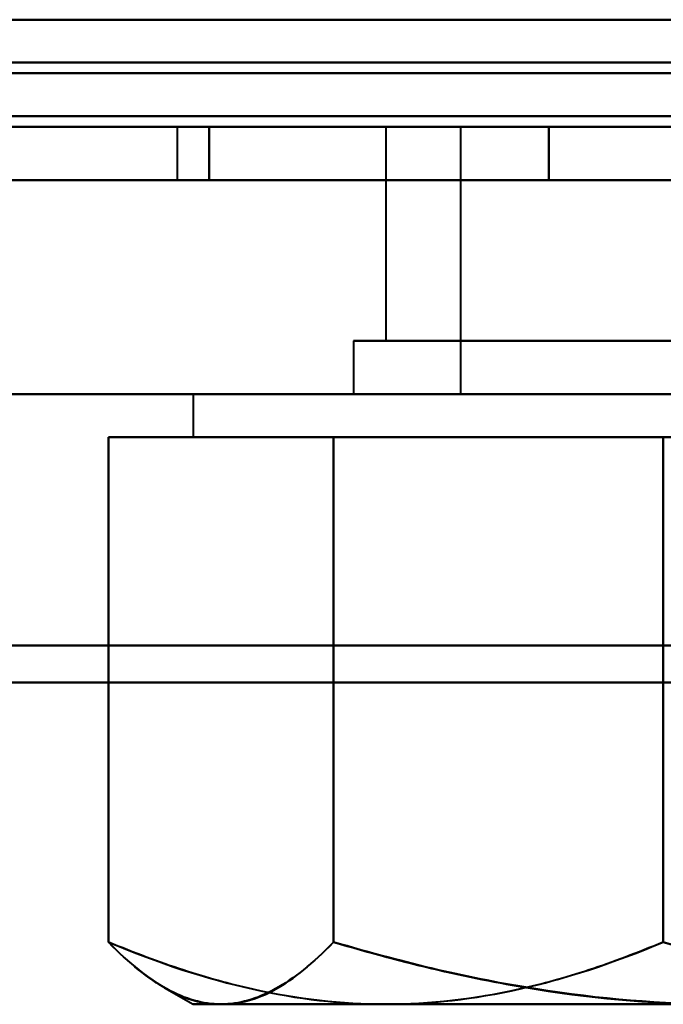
# Model space of a CAD drawing. Header units: millimetres. Extents: x -1442 to 3067, y -120 to 1210.
# Tile 16 of 71: x 400 to 406, y 121 to 130. Entities that reach past the tile are written whole.
import ezdxf

# ---------------------------------------------------------------- set-up
doc = ezdxf.new("R2010")
doc.units = ezdxf.units.MM
doc.layers.add('G-IMPT', color=8, linetype='Continuous', lineweight=40)

# ---------------------------------------------------------------- blocks, each defined once
blk = doc.blocks.new('NEXA 2000 CALQUES_dwg-762145-Gauche')
at = {"layer": 'G-IMPT'}
for p, q in [((-435.9, 128.8723), (436.9, 128.8723)), ((401.35, 128.8723), (401.35, 128.3723)), ((401.35, 128.8723), (401.35, 128.3723)), ((401.35, 128.8723), (401.35, 128.3723)), ((401.35, 128.8723), (401.35, 128.3723)), ((414.65, 128.8723), (401.35, 128.8723)), ((414.65, 128.8723), (401.35, 128.8723)), ((401.35, 128.8723), (414.65, 128.8723)), ((401.35, 128.8723), (414.65, 128.8723)), ((414.65, 128.8723), (401.35, 128.8723)), ((414.65, 128.8723), (401.35, 128.8723)), ((401.35, 128.8723), (414.65, 128.8723)), ((401.35, 128.8723), (414.65, 128.8723)), ((414.65, 128.8723), (401.35, 128.8723)), ((414.65, 128.8723), (401.35, 128.8723)), ((401.35, 128.8723), (414.65, 128.8723)), ((401.35, 128.8723), (414.65, 128.8723)), ((414.65, 128.8723), (401.35, 128.8723)), ((414.65, 128.8723), (401.35, 128.8723)), ((401.35, 128.8723), (414.65, 128.8723)), ((401.35, 128.8723), (414.65, 128.8723)), ((403.3, 128.8723), (403.3, 126.8723)), ((403.3, 128.8723), (403.3, 126.8723)), ((403.3, 128.8723), (403.3, 126.8723)), ((403.3, 128.8723), (403.3, 126.8723)), ((403.3, 128.8723), (412.7, 128.8723)), ((403.3, 128.8723), (412.7, 128.8723)), ((412.7, 128.8723), (403.3, 128.8723)), ((412.7, 128.8723), (403.3, 128.8723)), ((410.35, 128.8723), (403.3, 128.8723)), ((403.3, 128.8723), (412.7, 128.8723)), ((403.3, 128.8723), (412.7, 128.8723)), ((403.3, 128.8723), (412.7, 128.8723)), ((403.3, 128.8723), (412.7, 128.8723)), ((410.35, 128.8723), (403.3, 128.8723)), ((403.3, 128.8723), (412.7, 128.8723)), ((403.3, 128.8723), (412.7, 128.8723)), ((410.35, 128.8723), (403.3, 128.8723)), ((404, 128.8723), (404, 126.3723)), ((404, 128.8723), (404, 126.3723)), ((404, 128.8723), (404, 126.3723)), ((404, 128.8723), (404, 126.3723)), ((412, 128.8723), (404, 128.8723)), ((412, 128.8723), (404, 128.8723)), ((404, 128.8723), (409.1219, 128.8723)), ((404, 128.8723), (409.1219, 128.8723)), ((412, 128.8723), (404, 128.8723)), ((412, 128.8723), (404, 128.8723)), ((412, 128.8723), (404, 128.8723)), ((412, 128.8723), (404, 128.8723)), ((404, 128.8723), (409.1219, 128.8723)), ((412, 128.8723), (404, 128.8723)), ((412, 128.8723), (404, 128.8723)), ((404, 128.8723), (409.1219, 128.8723)), ((412.7, 128.8723), (405.65, 128.8723)), ((412.7, 128.8723), (405.65, 128.8723)), ((412.7, 128.8723), (405.65, 128.8723)), ((-436.4, 128.3723), (437.4, 128.3723)), ((438, 128.3723), (-420, 128.3723)), ((438, 128.3723), (-420, 128.3723)), ((-401.4, 128.3723), (437.4, 128.3723)), ((401.35, 128.3723), (408, 128.3723)), ((401.35, 128.3723), (414.65, 128.3723)), ((408, 128.3723), (401.35, 128.3723)), ((401.35, 128.3723), (408, 128.3723)), ((401.35, 128.3723), (414.65, 128.3723)), ((408, 128.3723), (401.35, 128.3723)), ((401.35, 128.3723), (408, 128.3723)), ((401.35, 128.3723), (414.65, 128.3723)), ((408, 128.3723), (401.35, 128.3723)), ((401.35, 128.3723), (408, 128.3723)), ((401.35, 128.3723), (414.65, 128.3723)), ((408, 128.3723), (401.35, 128.3723)), ((403, 126.8723), (403, 126.3723)), ((403, 126.8723), (403, 126.3723)), ((403, 126.8723), (403, 126.3723)), ((403, 126.8723), (403, 126.3723)), ((408, 126.8723), (403, 126.8723)), ((403, 126.8723), (408, 126.8723)), ((403, 126.8723), (408, 126.8723)), ((408, 126.8723), (403, 126.8723)), ((408, 126.8723), (403, 126.8723)), ((403, 126.8723), (408, 126.8723)), ((408, 126.8723), (403, 126.8723)), ((403, 126.8723), (408, 126.8723)), ((403.3, 126.8723), (408, 126.8723)), ((403.3, 126.8723), (412.7, 126.8723)), ((408, 126.8723), (403.3, 126.8723)), ((412.0703, 126.8723), (403.3, 126.8723)), ((403.3, 126.8723), (405.65, 126.8723)), ((403.3, 126.8723), (405.65, 126.8723)), ((412.0703, 126.8723), (403.3, 126.8723)), ((403.3, 126.8723), (405.65, 126.8723)), ((412.0703, 126.8723), (403.3, 126.8723)), ((412.7, 126.8723), (403.9297, 126.8723)), ((403.9297, 126.8723), (410.35, 126.8723)), ((403.9297, 126.8723), (410.35, 126.8723)), ((412.7, 126.8723), (403.9297, 126.8723)), ((403.9297, 126.8723), (410.35, 126.8723)), ((412.7, 126.8723), (403.9297, 126.8723)), ((405.65, 126.8723), (412.7, 126.8723)), ((405.65, 126.8723), (412.7, 126.8723)), ((405.65, 126.8723), (412.7, 126.8723)), ((438, 126.3723), (-420, 126.3723)), ((438, 126.3723), (-420, 126.3723)), ((401.5, 126.3723), (401.5, 125.9723)), ((401.5, 126.3723), (401.5, 125.9723)), ((401.5, 126.3723), (401.5, 125.9723)), ((401.5, 126.3723), (401.5, 125.9723)), ((401.5, 126.3723), (414.2391, 126.3723)), ((401.5, 126.3723), (414.2391, 126.3723)), ((408, 126.3723), (401.5, 126.3723)), ((414.5, 126.3723), (401.5, 126.3723)), ((414.5, 126.3723), (401.5, 126.3723)), ((401.5, 126.3723), (414.2391, 126.3723)), ((401.5, 126.3723), (414.2391, 126.3723)), ((414.2391, 126.3723), (401.5, 126.3723)), ((414.5, 126.3723), (401.5, 126.3723)), ((414.5, 126.3723), (401.5, 126.3723)), ((401.7609, 126.3723), (408, 126.3723)), ((401.7609, 126.3723), (414.5, 126.3723)), ((401.7609, 126.3723), (414.5, 126.3723)), ((401.7609, 126.3723), (414.5, 126.3723)), ((414.5, 126.3723), (401.7609, 126.3723)), ((403, 126.3723), (408, 126.3723)), ((408, 126.3723), (403, 126.3723)), ((408, 126.3723), (403, 126.3723)), ((403, 126.3723), (408, 126.3723)), ((403, 126.3723), (408, 126.3723)), ((408, 126.3723), (403, 126.3723)), ((403, 126.3723), (408, 126.3723)), ((408, 126.3723), (403, 126.3723)), ((409.1219, 126.3723), (404, 126.3723)), ((404, 126.3723), (409.1219, 126.3723)), ((404, 126.3723), (409.1219, 126.3723)), ((409.1219, 126.3723), (404, 126.3723)), ((409.1219, 126.3723), (404, 126.3723)), ((404, 126.3723), (409.1219, 126.3723)), ((409.1219, 126.3723), (404, 126.3723)), ((404, 126.3723), (409.1219, 126.3723)), ((401.5, 125.9723), (403.3015, 125.9723)), ((401.5, 125.9723), (403.3015, 125.9723)), ((403.3015, 125.9723), (401.5, 125.9723)), ((403.3015, 125.9723), (401.5, 125.9723)), ((401.5, 125.9723), (403.3015, 125.9723)), ((401.5, 125.9723), (403.3015, 125.9723)), ((403.3015, 125.9723), (401.5, 125.9723)), ((403.3015, 125.9723), (401.5, 125.9723)), ((401.7609, 125.9723), (406.4594, 125.9723)), ((401.7609, 125.9723), (406.4594, 125.9723)), ((406.4594, 125.9723), (401.7609, 125.9723)), ((406.4594, 125.9723), (401.7609, 125.9723)), ((401.7609, 125.9723), (406.4594, 125.9723)), ((401.7609, 125.9723), (406.4594, 125.9723)), ((406.4594, 125.9723), (401.7609, 125.9723)), ((406.4594, 125.9723), (401.7609, 125.9723)), ((403.3015, 125.9723), (409.5406, 125.9723)), ((403.3015, 125.9723), (409.5406, 125.9723)), ((409.5406, 125.9723), (403.3015, 125.9723)), ((409.5406, 125.9723), (403.3015, 125.9723)), ((403.3015, 125.9723), (409.5406, 125.9723)), ((403.3015, 125.9723), (409.5406, 125.9723)), ((409.5406, 125.9723), (403.3015, 125.9723)), ((409.5406, 125.9723), (403.3015, 125.9723)), ((401.2326, 120.8267), (401.5, 120.6723)), ((401.2326, 120.8267), (401.5, 120.6723)), ((401.2326, 120.8267), (401.5, 120.6723)), ((401.2326, 120.8267), (401.5, 120.6723)), ((401.5, 120.6723), (403.3015, 120.6723)), ((401.5, 120.6723), (403.3015, 120.6723)), ((403.3015, 120.6723), (401.5, 120.6723)), ((403.3015, 120.6723), (401.5, 120.6723)), ((401.5, 120.6723), (403.3015, 120.6723)), ((401.5, 120.6723), (403.3015, 120.6723)), ((403.3015, 120.6723), (401.5, 120.6723)), ((403.3015, 120.6723), (401.5, 120.6723)), ((401.7609, 120.6723), (406.4594, 120.6723)), ((401.7609, 120.6723), (406.4594, 120.6723)), ((406.4594, 120.6723), (401.7609, 120.6723)), ((406.4594, 120.6723), (401.7609, 120.6723)), ((401.7609, 120.6723), (406.4594, 120.6723)), ((401.7609, 120.6723), (406.4594, 120.6723)), ((406.4594, 120.6723), (401.7609, 120.6723)), ((406.4594, 120.6723), (401.7609, 120.6723)), ((403.3015, 120.6723), (409.5406, 120.6723)), ((403.3015, 120.6723), (409.5406, 120.6723)), ((409.5406, 120.6723), (403.3015, 120.6723)), ((409.5406, 120.6723), (403.3015, 120.6723)), ((403.3015, 120.6723), (409.5406, 120.6723)), ((403.3015, 120.6723), (409.5406, 120.6723)), ((409.5406, 120.6723), (403.3015, 120.6723)), ((409.5406, 120.6723), (403.3015, 120.6723))]:
    blk.add_line(p, q, dxfattribs=at)
at = {"layer": 'G-IMPT', "flags": 128}
for points in [[(-400.9, 129.8723), (-191.45, 129.8723), (18, 129.8723), (227.45, 129.8723), (436.9, 129.8723)], [(436.9, 129.8723), (227.45, 129.8723), (18, 129.8723), (-191.45, 129.8723), (-400.9, 129.8723)], [(-400.9, 129.8723), (-191.45, 129.8723), (18, 129.8723), (227.45, 129.8723), (436.9, 129.8723)], [(-400.9, 129.8723), (-191.45, 129.8723), (18, 129.8723), (227.45, 129.8723), (436.9, 129.8723)], [(436.9, 129.8723), (227.45, 129.8723), (18, 129.8723), (-191.45, 129.8723), (-400.9, 129.8723)], [(436.9, 129.8723), (227.45, 129.8723), (18, 129.8723), (-191.45, 129.8723), (-400.9, 129.8723)], [(-400.9, 129.8723), (-191.45, 129.8723), (18, 129.8723), (227.45, 129.8723), (436.9, 129.8723)], [(436.9, 129.8723), (227.45, 129.8723), (18, 129.8723), (-191.45, 129.8723), (-400.9, 129.8723)], [(436.9, 129.4723), (218.7, 129.4723), (0.5, 129.4723), (-217.7, 129.4723), (-435.9, 129.4723)], [(-435.9, 129.4723), (-217.7, 129.4723), (0.5, 129.4723), (218.7, 129.4723), (436.9, 129.4723)], [(-401.4, 129.4723), (-191.825, 129.4723), (17.75, 129.4723), (227.325, 129.4723), (436.9, 129.4723)], [(436.9, 129.4723), (227.325, 129.4723), (17.75, 129.4723), (-191.825, 129.4723), (-401.4, 129.4723)], [(-401.4, 129.4723), (-191.825, 129.4723), (17.75, 129.4723), (227.325, 129.4723), (436.9, 129.4723)], [(436.9, 129.4723), (227.325, 129.4723), (17.75, 129.4723), (-191.825, 129.4723), (-401.4, 129.4723)], [(436.9, 129.3723), (218.7, 129.3723), (0.5, 129.3723), (-217.7, 129.3723), (-435.9, 129.3723)], [(-435.9, 129.3723), (-217.7, 129.3723), (0.5, 129.3723), (218.7, 129.3723), (436.9, 129.3723)], [(436.9, 129.3723), (218.7, 129.3723), (0.5, 129.3723), (-217.7, 129.3723), (-435.9, 129.3723)], [(-435.9, 129.3723), (-217.7, 129.3723), (0.5, 129.3723), (218.7, 129.3723), (436.9, 129.3723)], [(436.9, 129.3723), (218.7, 129.3723), (0.5, 129.3723), (-217.7, 129.3723), (-435.9, 129.3723)], [(-435.9, 129.3723), (-217.7, 129.3723), (0.5, 129.3723), (218.7, 129.3723), (436.9, 129.3723)], [(-436.4, 128.9723), (-217.95, 128.9723), (0.5, 128.9723), (218.95, 128.9723), (437.4, 128.9723)], [(-436.4, 128.9723), (-217.95, 128.9723), (0.5, 128.9723), (218.95, 128.9723), (437.4, 128.9723)], [(437.4, 128.9723), (218.95, 128.9723), (0.5, 128.9723), (-217.95, 128.9723), (-436.4, 128.9723)], [(437.4, 128.9723), (218.95, 128.9723), (0.5, 128.9723), (-217.95, 128.9723), (-436.4, 128.9723)], [(437.4, 128.9723), (218.95, 128.9723), (0.5, 128.9723), (-217.95, 128.9723), (-436.4, 128.9723)], [(-436.4, 128.9723), (-217.95, 128.9723), (0.5, 128.9723), (218.95, 128.9723), (437.4, 128.9723)], [(437.4, 128.9723), (227.7, 128.9723), (18, 128.9723), (-191.7, 128.9723), (-401.4, 128.9723)], [(437.4, 128.9723), (227.7, 128.9723), (18, 128.9723), (-191.7, 128.9723), (-401.4, 128.9723)], [(-401.4, 128.9723), (-191.7, 128.9723), (18, 128.9723), (227.7, 128.9723), (437.4, 128.9723)], [(-401.4, 128.9723), (-191.7, 128.9723), (18, 128.9723), (227.7, 128.9723), (437.4, 128.9723)], [(-401.4, 128.9723), (-191.7, 128.9723), (18, 128.9723), (227.7, 128.9723), (437.4, 128.9723)], [(437.4, 128.9723), (227.7, 128.9723), (18, 128.9723), (-191.7, 128.9723), (-401.4, 128.9723)], [(437.4, 128.8723), (218.95, 128.8723), (0.5, 128.8723), (-217.95, 128.8723), (-436.4, 128.8723)], [(-436.4, 128.8723), (-217.95, 128.8723), (0.5, 128.8723), (218.95, 128.8723), (437.4, 128.8723)], [(436.9, 128.8723), (218.7, 128.8723), (0.5, 128.8723), (-217.7, 128.8723), (-435.9, 128.8723)], [(436.9, 128.8723), (218.7, 128.8723), (0.5, 128.8723), (-217.7, 128.8723), (-435.9, 128.8723)], [(-435.9, 128.8723), (-217.7, 128.8723), (0.5, 128.8723), (218.7, 128.8723), (436.9, 128.8723)], [(-435.9, 128.8723), (-217.7, 128.8723), (0.5, 128.8723), (218.7, 128.8723), (436.9, 128.8723)], [(-435.9, 128.8723), (-217.7, 128.8723), (0.5, 128.8723), (218.7, 128.8723), (436.9, 128.8723)], [(436.9, 128.8723), (218.7, 128.8723), (0.5, 128.8723), (-217.7, 128.8723), (-435.9, 128.8723)], [(-435.9, 128.8723), (-217.7, 128.8723), (0.5, 128.8723), (218.7, 128.8723), (436.9, 128.8723)], [(436.9, 128.8723), (218.7, 128.8723), (0.5, 128.8723), (-217.7, 128.8723), (-435.9, 128.8723)], [(-435.9, 128.8723), (-217.7, 128.8723), (0.5, 128.8723), (218.7, 128.8723), (436.9, 128.8723)], [(436.9, 128.8723), (218.7, 128.8723), (0.5, 128.8723), (-217.7, 128.8723), (-435.9, 128.8723)], [(-435.9, 128.8723), (-217.7, 128.8723), (0.5, 128.8723), (218.7, 128.8723), (436.9, 128.8723)], [(436.9, 128.8723), (218.7, 128.8723), (0.5, 128.8723), (-217.7, 128.8723), (-435.9, 128.8723)], [(-401.4, 128.8723), (-191.7, 128.8723), (18, 128.8723), (227.7, 128.8723), (437.4, 128.8723)], [(437.4, 128.8723), (227.7, 128.8723), (18, 128.8723), (-191.7, 128.8723), (-401.4, 128.8723)], [(437, 128.8723), (227.5, 128.8723), (18, 128.8723), (-191.5, 128.8723), (-401, 128.8723)], [(-401, 128.8723), (-191.5, 128.8723), (18, 128.8723), (227.5, 128.8723), (437, 128.8723)], [(437, 128.8723), (227.5, 128.8723), (18, 128.8723), (-191.5, 128.8723), (-401, 128.8723)], [(-401, 128.8723), (-191.5, 128.8723), (18, 128.8723), (227.5, 128.8723), (437, 128.8723)], [(404.8246, 128.8723), (404.0307, 128.8723), (403.2369, 128.8723), (402.443, 128.8723), (401.6491, 128.8723)], [(401.6491, 128.8723), (402.443, 128.8723), (403.2369, 128.8723), (404.0307, 128.8723), (404.8246, 128.8723)], [(401.6491, 128.8723), (402.443, 128.8723), (403.2369, 128.8723), (404.0307, 128.8723), (404.8246, 128.8723)], [(401.6491, 128.3723), (401.6491, 128.4973), (401.6491, 128.6223), (401.6491, 128.7473), (401.6491, 128.8723)], [(404.8246, 128.8723), (404.0307, 128.8723), (403.2369, 128.8723), (402.443, 128.8723), (401.6491, 128.8723)], [(401.6491, 128.8723), (401.6491, 128.7473), (401.6491, 128.6223), (401.6491, 128.4973), (401.6491, 128.3723)], [(404.8246, 128.8723), (404.0307, 128.8723), (403.2369, 128.8723), (402.443, 128.8723), (401.6491, 128.8723)], [(401.6491, 128.8723), (402.443, 128.8723), (403.2369, 128.8723), (404.0307, 128.8723), (404.8246, 128.8723)], [(401.6491, 128.8723), (402.443, 128.8723), (403.2369, 128.8723), (404.0307, 128.8723), (404.8246, 128.8723)], [(401.6491, 128.3723), (401.6491, 128.4973), (401.6491, 128.6223), (401.6491, 128.7473), (401.6491, 128.8723)], [(404.8246, 128.8723), (404.0307, 128.8723), (403.2369, 128.8723), (402.443, 128.8723), (401.6491, 128.8723)], [(401.6491, 128.8723), (401.6491, 128.7473), (401.6491, 128.6223), (401.6491, 128.4973), (401.6491, 128.3723)], [(404.8246, 128.8723), (404.0307, 128.8723), (403.2369, 128.8723), (402.443, 128.8723), (401.6491, 128.8723)], [(401.6491, 128.8723), (402.443, 128.8723), (403.2369, 128.8723), (404.0307, 128.8723), (404.8246, 128.8723)], [(401.6491, 128.8723), (402.443, 128.8723), (403.2369, 128.8723), (404.0307, 128.8723), (404.8246, 128.8723)], [(401.6491, 128.3723), (401.6491, 128.4973), (401.6491, 128.6223), (401.6491, 128.7473), (401.6491, 128.8723)], [(404.8246, 128.8723), (404.0307, 128.8723), (403.2369, 128.8723), (402.443, 128.8723), (401.6491, 128.8723)], [(401.6491, 128.8723), (401.6491, 128.7473), (401.6491, 128.6223), (401.6491, 128.4973), (401.6491, 128.3723)], [(404.8246, 128.8723), (404.0307, 128.8723), (403.2369, 128.8723), (402.443, 128.8723), (401.6491, 128.8723)], [(401.6491, 128.8723), (402.443, 128.8723), (403.2369, 128.8723), (404.0307, 128.8723), (404.8246, 128.8723)], [(401.6491, 128.8723), (402.443, 128.8723), (403.2369, 128.8723), (404.0307, 128.8723), (404.8246, 128.8723)], [(401.6491, 128.3723), (401.6491, 128.4973), (401.6491, 128.6223), (401.6491, 128.7473), (401.6491, 128.8723)], [(404.8246, 128.8723), (404.0307, 128.8723), (403.2369, 128.8723), (402.443, 128.8723), (401.6491, 128.8723)], [(401.6491, 128.8723), (401.6491, 128.7473), (401.6491, 128.6223), (401.6491, 128.4973), (401.6491, 128.3723)], [(411.1754, 128.8723), (409.5877, 128.8723), (408, 128.8723), (406.4123, 128.8723), (404.8246, 128.8723)], [(404.8246, 128.8723), (406.4123, 128.8723), (408, 128.8723), (409.5877, 128.8723), (411.1754, 128.8723)], [(404.8246, 128.8723), (406.4123, 128.8723), (408, 128.8723), (409.5877, 128.8723), (411.1754, 128.8723)], [(404.8246, 128.3723), (404.8246, 128.4973), (404.8246, 128.6223), (404.8246, 128.7473), (404.8246, 128.8723)], [(404.8246, 128.8723), (404.8246, 128.7473), (404.8246, 128.6223), (404.8246, 128.4973), (404.8246, 128.3723)], [(404.8246, 128.3723), (404.8246, 128.4973), (404.8246, 128.6223), (404.8246, 128.7473), (404.8246, 128.8723)], [(411.1754, 128.8723), (409.5877, 128.8723), (408, 128.8723), (406.4123, 128.8723), (404.8246, 128.8723)], [(404.8246, 128.8723), (404.8246, 128.7473), (404.8246, 128.6223), (404.8246, 128.4973), (404.8246, 128.3723)], [(404.8246, 128.8723), (406.4123, 128.8723), (408, 128.8723), (409.5877, 128.8723), (411.1754, 128.8723)], [(411.1754, 128.8723), (409.5877, 128.8723), (408, 128.8723), (406.4123, 128.8723), (404.8246, 128.8723)], [(411.1754, 128.8723), (409.5877, 128.8723), (408, 128.8723), (406.4123, 128.8723), (404.8246, 128.8723)], [(404.8246, 128.8723), (404.8246, 128.7473), (404.8246, 128.6223), (404.8246, 128.4973), (404.8246, 128.3723)], [(404.8246, 128.8723), (406.4123, 128.8723), (408, 128.8723), (409.5877, 128.8723), (411.1754, 128.8723)], [(404.8246, 128.3723), (404.8246, 128.4973), (404.8246, 128.6223), (404.8246, 128.7473), (404.8246, 128.8723)], [(404.8246, 128.8723), (404.8246, 128.7473), (404.8246, 128.6223), (404.8246, 128.4973), (404.8246, 128.3723)], [(404.8246, 128.3723), (404.8246, 128.4973), (404.8246, 128.6223), (404.8246, 128.7473), (404.8246, 128.8723)], [(411.1754, 128.8723), (409.5877, 128.8723), (408, 128.8723), (406.4123, 128.8723), (404.8246, 128.8723)], [(404.8246, 128.8723), (406.4123, 128.8723), (408, 128.8723), (409.5877, 128.8723), (411.1754, 128.8723)], [(404.8246, 128.8723), (406.4123, 128.8723), (408, 128.8723), (409.5877, 128.8723), (411.1754, 128.8723)], [(404.8246, 128.3723), (404.8246, 128.4973), (404.8246, 128.6223), (404.8246, 128.7473), (404.8246, 128.8723)], [(404.8246, 128.8723), (404.8246, 128.7473), (404.8246, 128.6223), (404.8246, 128.4973), (404.8246, 128.3723)], [(404.8246, 128.3723), (404.8246, 128.4973), (404.8246, 128.6223), (404.8246, 128.7473), (404.8246, 128.8723)], [(411.1754, 128.8723), (409.5877, 128.8723), (408, 128.8723), (406.4123, 128.8723), (404.8246, 128.8723)], [(404.8246, 128.8723), (404.8246, 128.7473), (404.8246, 128.6223), (404.8246, 128.4973), (404.8246, 128.3723)], [(411.1754, 128.8723), (409.5877, 128.8723), (408, 128.8723), (406.4123, 128.8723), (404.8246, 128.8723)], [(404.8246, 128.8723), (406.4123, 128.8723), (408, 128.8723), (409.5877, 128.8723), (411.1754, 128.8723)], [(404.8246, 128.8723), (406.4123, 128.8723), (408, 128.8723), (409.5877, 128.8723), (411.1754, 128.8723)], [(404.8246, 128.3723), (404.8246, 128.4973), (404.8246, 128.6223), (404.8246, 128.7473), (404.8246, 128.8723)], [(404.8246, 128.8723), (404.8246, 128.7473), (404.8246, 128.6223), (404.8246, 128.4973), (404.8246, 128.3723)], [(404.8246, 128.3723), (404.8246, 128.4973), (404.8246, 128.6223), (404.8246, 128.7473), (404.8246, 128.8723)], [(411.1754, 128.8723), (409.5877, 128.8723), (408, 128.8723), (406.4123, 128.8723), (404.8246, 128.8723)], [(404.8246, 128.8723), (404.8246, 128.7473), (404.8246, 128.6223), (404.8246, 128.4973), (404.8246, 128.3723)], [(-436.4, 128.3723), (-217.95, 128.3723), (0.5, 128.3723), (218.95, 128.3723), (437.4, 128.3723)], [(437.4, 128.3723), (218.95, 128.3723), (0.5, 128.3723), (-217.95, 128.3723), (-436.4, 128.3723)], [(437.4, 128.3723), (218.95, 128.3723), (0.5, 128.3723), (-217.95, 128.3723), (-436.4, 128.3723)], [(-436.4, 128.3723), (-217.95, 128.3723), (0.5, 128.3723), (218.95, 128.3723), (437.4, 128.3723)], [(-420, 128.3723), (-205.65, 128.3723), (8.7, 128.3723), (223.05, 128.3723), (437.4, 128.3723)], [(437.4, 128.3723), (223.05, 128.3723), (8.7, 128.3723), (-205.65, 128.3723), (-420, 128.3723)], [(437.4, 128.3723), (223.05, 128.3723), (8.7, 128.3723), (-205.65, 128.3723), (-420, 128.3723)], [(437.4, 128.3723), (223.05, 128.3723), (8.7, 128.3723), (-205.65, 128.3723), (-420, 128.3723)], [(-420, 128.3723), (-205.65, 128.3723), (8.7, 128.3723), (223.05, 128.3723), (437.4, 128.3723)], [(-420, 128.3723), (-205.65, 128.3723), (8.7, 128.3723), (223.05, 128.3723), (437.4, 128.3723)], [(437.4, 128.3723), (223.05, 128.3723), (8.7, 128.3723), (-205.65, 128.3723), (-420, 128.3723)], [(-420, 128.3723), (-205.65, 128.3723), (8.7, 128.3723), (223.05, 128.3723), (437.4, 128.3723)], [(431, 128.3723), (222.9, 128.3723), (14.8, 128.3723), (-193.3, 128.3723), (-401.4, 128.3723)], [(-401.4, 128.3723), (-191.7, 128.3723), (18, 128.3723), (227.7, 128.3723), (437.4, 128.3723)], [(437.4, 128.3723), (227.7, 128.3723), (18, 128.3723), (-191.7, 128.3723), (-401.4, 128.3723)], [(-401.4, 128.3723), (-193.3, 128.3723), (14.8, 128.3723), (222.9, 128.3723), (431, 128.3723)], [(-401.4, 128.3723), (-193.3, 128.3723), (14.8, 128.3723), (222.9, 128.3723), (431, 128.3723)], [(-401.4, 128.3723), (-191.7, 128.3723), (18, 128.3723), (227.7, 128.3723), (437.4, 128.3723)], [(-401.4, 128.3723), (-193.3, 128.3723), (14.8, 128.3723), (222.9, 128.3723), (431, 128.3723)], [(431, 128.3723), (222.9, 128.3723), (14.8, 128.3723), (-193.3, 128.3723), (-401.4, 128.3723)], [(-401.4, 128.3723), (-191.7, 128.3723), (18, 128.3723), (227.7, 128.3723), (437.4, 128.3723)], [(437.4, 128.3723), (227.7, 128.3723), (18, 128.3723), (-191.7, 128.3723), (-401.4, 128.3723)], [(431, 128.3723), (222.9, 128.3723), (14.8, 128.3723), (-193.3, 128.3723), (-401.4, 128.3723)], [(-401.4, 128.3723), (-193.3, 128.3723), (14.8, 128.3723), (222.9, 128.3723), (431, 128.3723)], [(431, 128.3723), (222.9, 128.3723), (14.8, 128.3723), (-193.3, 128.3723), (-401.4, 128.3723)], [(437.4, 128.3723), (227.7, 128.3723), (18, 128.3723), (-191.7, 128.3723), (-401.4, 128.3723)], [(-401.4, 128.3723), (-191.7, 128.3723), (18, 128.3723), (227.7, 128.3723), (437.4, 128.3723)], [(437.4, 128.3723), (227.7, 128.3723), (18, 128.3723), (-191.7, 128.3723), (-401.4, 128.3723)], [(404.8246, 128.3723), (404.0307, 128.3723), (403.2369, 128.3723), (402.443, 128.3723), (401.6491, 128.3723)], [(401.6491, 128.3723), (402.443, 128.3723), (403.2369, 128.3723), (404.0307, 128.3723), (404.8246, 128.3723)], [(404.8246, 128.3723), (404.0307, 128.3723), (403.2369, 128.3723), (402.443, 128.3723), (401.6491, 128.3723)], [(401.6491, 128.3723), (402.443, 128.3723), (403.2369, 128.3723), (404.0307, 128.3723), (404.8246, 128.3723)], [(404.8246, 128.3723), (404.0307, 128.3723), (403.2369, 128.3723), (402.443, 128.3723), (401.6491, 128.3723)], [(401.6491, 128.3723), (402.443, 128.3723), (403.2369, 128.3723), (404.0307, 128.3723), (404.8246, 128.3723)], [(401.6491, 128.3723), (402.443, 128.3723), (403.2369, 128.3723), (404.0307, 128.3723), (404.8246, 128.3723)], [(404.8246, 128.3723), (404.0307, 128.3723), (403.2369, 128.3723), (402.443, 128.3723), (401.6491, 128.3723)], [(404.8246, 128.3723), (404.0307, 128.3723), (403.2369, 128.3723), (402.443, 128.3723), (401.6491, 128.3723)], [(401.6491, 128.3723), (402.443, 128.3723), (403.2369, 128.3723), (404.0307, 128.3723), (404.8246, 128.3723)], [(404.8246, 128.3723), (404.0307, 128.3723), (403.2369, 128.3723), (402.443, 128.3723), (401.6491, 128.3723)], [(401.6491, 128.3723), (402.443, 128.3723), (403.2369, 128.3723), (404.0307, 128.3723), (404.8246, 128.3723)], [(404.8246, 128.3723), (404.0307, 128.3723), (403.2369, 128.3723), (402.443, 128.3723), (401.6491, 128.3723)], [(401.6491, 128.3723), (402.443, 128.3723), (403.2369, 128.3723), (404.0307, 128.3723), (404.8246, 128.3723)], [(404.8246, 128.3723), (404.0307, 128.3723), (403.2369, 128.3723), (402.443, 128.3723), (401.6491, 128.3723)], [(401.6491, 128.3723), (402.443, 128.3723), (403.2369, 128.3723), (404.0307, 128.3723), (404.8246, 128.3723)], [(411.1754, 128.3723), (409.5877, 128.3723), (408, 128.3723), (406.4123, 128.3723), (404.8246, 128.3723)], [(404.8246, 128.3723), (406.4123, 128.3723), (408, 128.3723), (409.5877, 128.3723), (411.1754, 128.3723)], [(404.8246, 128.3723), (406.4123, 128.3723), (408, 128.3723), (409.5877, 128.3723), (411.1754, 128.3723)], [(411.1754, 128.3723), (409.5877, 128.3723), (408, 128.3723), (406.4123, 128.3723), (404.8246, 128.3723)], [(404.8246, 128.3723), (406.4123, 128.3723), (408, 128.3723), (409.5877, 128.3723), (411.1754, 128.3723)], [(411.1754, 128.3723), (409.5877, 128.3723), (408, 128.3723), (406.4123, 128.3723), (404.8246, 128.3723)], [(404.8246, 128.3723), (406.4123, 128.3723), (408, 128.3723), (409.5877, 128.3723), (411.1754, 128.3723)], [(411.1754, 128.3723), (409.5877, 128.3723), (408, 128.3723), (406.4123, 128.3723), (404.8246, 128.3723)], [(411.1754, 128.3723), (409.5877, 128.3723), (408, 128.3723), (406.4123, 128.3723), (404.8246, 128.3723)], [(404.8246, 128.3723), (406.4123, 128.3723), (408, 128.3723), (409.5877, 128.3723), (411.1754, 128.3723)], [(404.8246, 128.3723), (406.4123, 128.3723), (408, 128.3723), (409.5877, 128.3723), (411.1754, 128.3723)], [(411.1754, 128.3723), (409.5877, 128.3723), (408, 128.3723), (406.4123, 128.3723), (404.8246, 128.3723)], [(411.1754, 128.3723), (409.5877, 128.3723), (408, 128.3723), (406.4123, 128.3723), (404.8246, 128.3723)], [(404.8246, 128.3723), (406.4123, 128.3723), (408, 128.3723), (409.5877, 128.3723), (411.1754, 128.3723)], [(404.8246, 128.3723), (406.4123, 128.3723), (408, 128.3723), (409.5877, 128.3723), (411.1754, 128.3723)], [(411.1754, 128.3723), (409.5877, 128.3723), (408, 128.3723), (406.4123, 128.3723), (404.8246, 128.3723)], [(438, 126.3723), (223.5, 126.3723), (9, 126.3723), (-205.5, 126.3723), (-420, 126.3723)], [(-420, 126.3723), (-205.5, 126.3723), (9, 126.3723), (223.5, 126.3723), (438, 126.3723)], [(-420, 126.3723), (-205.5, 126.3723), (9, 126.3723), (223.5, 126.3723), (438, 126.3723)], [(438, 126.3723), (223.5, 126.3723), (9, 126.3723), (-205.5, 126.3723), (-420, 126.3723)], [(-420, 126.3723), (-205.5, 126.3723), (9, 126.3723), (223.5, 126.3723), (438, 126.3723)], [(438, 126.3723), (223.5, 126.3723), (9, 126.3723), (-205.5, 126.3723), (-420, 126.3723)], [(438, 126.3723), (223.5, 126.3723), (9, 126.3723), (-205.5, 126.3723), (-420, 126.3723)], [(-420, 126.3723), (-205.5, 126.3723), (9, 126.3723), (223.5, 126.3723), (438, 126.3723)], [(431, 126.3723), (220, 126.3723), (9, 126.3723), (-202, 126.3723), (-413, 126.3723)], [(-413, 126.3723), (-202, 126.3723), (9, 126.3723), (220, 126.3723), (431, 126.3723)], [(-413, 126.3723), (-202, 126.3723), (9, 126.3723), (220, 126.3723), (431, 126.3723)], [(431, 126.3723), (220, 126.3723), (9, 126.3723), (-202, 126.3723), (-413, 126.3723)], [(431, 126.3723), (220, 126.3723), (9, 126.3723), (-202, 126.3723), (-413, 126.3723)], [(-413, 126.3723), (-202, 126.3723), (9, 126.3723), (220, 126.3723), (431, 126.3723)], [(-413, 126.3723), (-202, 126.3723), (9, 126.3723), (220, 126.3723), (431, 126.3723)], [(431, 126.3723), (220, 126.3723), (9, 126.3723), (-202, 126.3723), (-413, 126.3723)], [(403.3015, 125.9723), (402.6532, 125.9723), (402.0049, 125.9723), (401.3566, 125.9723), (400.7083, 125.9723)], [(400.7083, 125.9723), (400.7083, 124.7924), (400.7083, 123.6126), (400.7083, 122.4327), (400.7083, 121.2529)], [(400.7083, 121.2529), (400.7083, 122.4327), (400.7083, 123.6126), (400.7083, 124.7924), (400.7083, 125.9723)], [(400.7083, 125.9723), (400.9715, 125.9723), (401.2346, 125.9723), (401.4978, 125.9723), (401.7609, 125.9723)], [(403.3015, 125.9723), (402.6532, 125.9723), (402.0049, 125.9723), (401.3566, 125.9723), (400.7083, 125.9723)], [(400.7083, 125.9723), (400.7083, 124.7924), (400.7083, 123.6126), (400.7083, 122.4327), (400.7083, 121.2529)], [(400.7083, 121.2529), (400.7083, 122.4327), (400.7083, 123.6126), (400.7083, 124.7924), (400.7083, 125.9723)], [(400.7083, 125.9723), (400.9715, 125.9723), (401.2346, 125.9723), (401.4978, 125.9723), (401.7609, 125.9723)], [(401.7609, 125.9723), (401.4978, 125.9723), (401.2346, 125.9723), (400.9715, 125.9723), (400.7083, 125.9723)], [(400.7083, 125.9723), (401.3566, 125.9723), (402.0049, 125.9723), (402.6532, 125.9723), (403.3015, 125.9723)], [(401.7609, 125.9723), (401.4978, 125.9723), (401.2346, 125.9723), (400.9715, 125.9723), (400.7083, 125.9723)], [(400.7083, 125.9723), (401.3566, 125.9723), (402.0049, 125.9723), (402.6532, 125.9723), (403.3015, 125.9723)], [(403.3015, 125.9723), (402.6532, 125.9723), (402.0049, 125.9723), (401.3566, 125.9723), (400.7083, 125.9723)], [(400.7083, 125.9723), (400.7083, 124.7924), (400.7083, 123.6126), (400.7083, 122.4327), (400.7083, 121.2529)], [(400.7083, 121.2529), (400.7083, 122.4327), (400.7083, 123.6126), (400.7083, 124.7924), (400.7083, 125.9723)], [(400.7083, 125.9723), (400.9715, 125.9723), (401.2346, 125.9723), (401.4978, 125.9723), (401.7609, 125.9723)], [(403.3015, 125.9723), (402.6532, 125.9723), (402.0049, 125.9723), (401.3566, 125.9723), (400.7083, 125.9723)], [(400.7083, 125.9723), (400.7083, 124.7924), (400.7083, 123.6126), (400.7083, 122.4327), (400.7083, 121.2529)], [(400.7083, 121.2529), (400.7083, 122.4327), (400.7083, 123.6126), (400.7083, 124.7924), (400.7083, 125.9723)], [(400.7083, 125.9723), (400.9715, 125.9723), (401.2346, 125.9723), (401.4978, 125.9723), (401.7609, 125.9723)], [(401.7609, 125.9723), (401.4978, 125.9723), (401.2346, 125.9723), (400.9715, 125.9723), (400.7083, 125.9723)], [(400.7083, 125.9723), (401.3566, 125.9723), (402.0049, 125.9723), (402.6532, 125.9723), (403.3015, 125.9723)], [(401.7609, 125.9723), (401.4978, 125.9723), (401.2346, 125.9723), (400.9715, 125.9723), (400.7083, 125.9723)], [(400.7083, 125.9723), (401.3566, 125.9723), (402.0049, 125.9723), (402.6532, 125.9723), (403.3015, 125.9723)], [(401.7609, 125.9723), (402.0241, 125.9723), (402.2872, 125.9723), (402.5504, 125.9723), (402.8135, 125.9723)], [(401.7609, 125.9723), (402.0241, 125.9723), (402.2872, 125.9723), (402.5504, 125.9723), (402.8135, 125.9723)], [(402.8135, 125.9723), (402.5504, 125.9723), (402.2872, 125.9723), (402.0241, 125.9723), (401.7609, 125.9723)], [(402.8135, 125.9723), (402.5504, 125.9723), (402.2872, 125.9723), (402.0241, 125.9723), (401.7609, 125.9723)], [(401.7609, 125.9723), (402.0241, 125.9723), (402.2872, 125.9723), (402.5504, 125.9723), (402.8135, 125.9723)], [(401.7609, 125.9723), (402.0241, 125.9723), (402.2872, 125.9723), (402.5504, 125.9723), (402.8135, 125.9723)], [(402.8135, 125.9723), (402.5504, 125.9723), (402.2872, 125.9723), (402.0241, 125.9723), (401.7609, 125.9723)], [(402.8135, 125.9723), (402.5504, 125.9723), (402.2872, 125.9723), (402.0241, 125.9723), (401.7609, 125.9723)], [(402.8135, 125.9723), (402.8135, 124.7924), (402.8135, 123.6126), (402.8135, 122.4327), (402.8135, 121.2529)], [(402.8135, 121.2529), (402.8135, 122.4327), (402.8135, 123.6126), (402.8135, 124.7924), (402.8135, 125.9723)], [(402.8135, 125.9723), (403.725, 125.9723), (404.6365, 125.9723), (405.5479, 125.9723), (406.4594, 125.9723)], [(402.8135, 125.9723), (402.8135, 124.7924), (402.8135, 123.6126), (402.8135, 122.4327), (402.8135, 121.2529)], [(402.8135, 121.2529), (402.8135, 122.4327), (402.8135, 123.6126), (402.8135, 124.7924), (402.8135, 125.9723)], [(402.8135, 125.9723), (403.725, 125.9723), (404.6365, 125.9723), (405.5479, 125.9723), (406.4594, 125.9723)], [(406.4594, 125.9723), (405.5479, 125.9723), (404.6365, 125.9723), (403.725, 125.9723), (402.8135, 125.9723)], [(406.4594, 125.9723), (405.5479, 125.9723), (404.6365, 125.9723), (403.725, 125.9723), (402.8135, 125.9723)], [(402.8135, 125.9723), (402.8135, 124.7924), (402.8135, 123.6126), (402.8135, 122.4327), (402.8135, 121.2529)], [(402.8135, 121.2529), (402.8135, 122.4327), (402.8135, 123.6126), (402.8135, 124.7924), (402.8135, 125.9723)], [(402.8135, 125.9723), (403.725, 125.9723), (404.6365, 125.9723), (405.5479, 125.9723), (406.4594, 125.9723)], [(402.8135, 125.9723), (402.8135, 124.7924), (402.8135, 123.6126), (402.8135, 122.4327), (402.8135, 121.2529)], [(402.8135, 121.2529), (402.8135, 122.4327), (402.8135, 123.6126), (402.8135, 124.7924), (402.8135, 125.9723)], [(402.8135, 125.9723), (403.725, 125.9723), (404.6365, 125.9723), (405.5479, 125.9723), (406.4594, 125.9723)], [(406.4594, 125.9723), (405.5479, 125.9723), (404.6365, 125.9723), (403.725, 125.9723), (402.8135, 125.9723)], [(406.4594, 125.9723), (405.5479, 125.9723), (404.6365, 125.9723), (403.725, 125.9723), (402.8135, 125.9723)], [(405.8948, 125.9723), (405.2465, 125.9723), (404.5982, 125.9723), (403.9498, 125.9723), (403.3015, 125.9723)], [(405.8948, 125.9723), (405.2465, 125.9723), (404.5982, 125.9723), (403.9498, 125.9723), (403.3015, 125.9723)], [(403.3015, 125.9723), (403.9498, 125.9723), (404.5982, 125.9723), (405.2465, 125.9723), (405.8948, 125.9723)], [(403.3015, 125.9723), (403.9498, 125.9723), (404.5982, 125.9723), (405.2465, 125.9723), (405.8948, 125.9723)], [(405.8948, 125.9723), (405.2465, 125.9723), (404.5982, 125.9723), (403.9498, 125.9723), (403.3015, 125.9723)], [(405.8948, 125.9723), (405.2465, 125.9723), (404.5982, 125.9723), (403.9498, 125.9723), (403.3015, 125.9723)], [(403.3015, 125.9723), (403.9498, 125.9723), (404.5982, 125.9723), (405.2465, 125.9723), (405.8948, 125.9723)], [(403.3015, 125.9723), (403.9498, 125.9723), (404.5982, 125.9723), (405.2465, 125.9723), (405.8948, 125.9723)], [(405.8948, 121.2529), (405.8948, 122.4327), (405.8948, 123.6126), (405.8948, 124.7924), (405.8948, 125.9723)], [(409.5406, 125.9723), (408.6291, 125.9723), (407.7177, 125.9723), (406.8062, 125.9723), (405.8948, 125.9723)], [(405.8948, 125.9723), (405.8948, 124.7924), (405.8948, 123.6126), (405.8948, 122.4327), (405.8948, 121.2529)], [(405.8948, 121.2529), (405.8948, 122.4327), (405.8948, 123.6126), (405.8948, 124.7924), (405.8948, 125.9723)], [(405.8948, 125.9723), (406.8062, 125.9723), (407.7177, 125.9723), (408.6291, 125.9723), (409.5406, 125.9723)], [(405.8948, 121.2529), (405.8948, 122.4327), (405.8948, 123.6126), (405.8948, 124.7924), (405.8948, 125.9723)], [(409.5406, 125.9723), (408.6291, 125.9723), (407.7177, 125.9723), (406.8062, 125.9723), (405.8948, 125.9723)], [(405.8948, 125.9723), (405.8948, 124.7924), (405.8948, 123.6126), (405.8948, 122.4327), (405.8948, 121.2529)], [(405.8948, 121.2529), (405.8948, 122.4327), (405.8948, 123.6126), (405.8948, 124.7924), (405.8948, 125.9723)], [(405.8948, 125.9723), (406.8062, 125.9723), (407.7177, 125.9723), (408.6291, 125.9723), (409.5406, 125.9723)], [(-420, 124.025), (-205.5, 124.025), (9, 124.025), (223.5, 124.025), (438, 124.025)], [(438, 124.025), (223.5, 124.025), (9, 124.025), (-205.5, 124.025), (-420, 124.025)], [(-420, 124.025), (-205.5, 124.025), (9, 124.025), (223.5, 124.025), (438, 124.025)], [(438, 124.025), (223.5, 124.025), (9, 124.025), (-205.5, 124.025), (-420, 124.025)], [(-420, 124.025), (-205.5, 124.025), (9, 124.025), (223.5, 124.025), (438, 124.025)], [(438, 124.025), (223.5, 124.025), (9, 124.025), (-205.5, 124.025), (-420, 124.025)], [(-420, 124.025), (-205.5, 124.025), (9, 124.025), (223.5, 124.025), (438, 124.025)], [(438, 124.025), (223.5, 124.025), (9, 124.025), (-205.5, 124.025), (-420, 124.025)], [(-420, 123.6777), (-205.5, 123.6777), (9, 123.6777), (223.5, 123.6777), (438, 123.6777)], [(438, 123.6777), (223.5, 123.6777), (9, 123.6777), (-205.5, 123.6777), (-420, 123.6777)], [(438, 123.6777), (223.5, 123.6777), (9, 123.6777), (-205.5, 123.6777), (-420, 123.6777)], [(-420, 123.6777), (-205.5, 123.6777), (9, 123.6777), (223.5, 123.6777), (438, 123.6777)], [(438, 123.6777), (223.5, 123.6777), (9, 123.6777), (-205.5, 123.6777), (-420, 123.6777)], [(-420, 123.6777), (-205.5, 123.6777), (9, 123.6777), (223.5, 123.6777), (438, 123.6777)], [(-420, 123.6777), (-205.5, 123.6777), (9, 123.6777), (223.5, 123.6777), (438, 123.6777)], [(438, 123.6777), (223.5, 123.6777), (9, 123.6777), (-205.5, 123.6777), (-420, 123.6777)]]:
    blk.add_lwpolyline(points, dxfattribs=at)
at = {"layer": 'G-IMPT'}
for points, knots in [([(400.7083, 121.2529), (400.8049, 121.1529), (400.9959, 120.9792), (401.3496, 120.7397), (401.5931, 120.6714), (401.7609, 120.6723)], [0, 0, 0, 0, 0.25, 0.5, 1, 1, 1, 1]), ([(403.3015, 120.6723), (402.8854, 120.6714), (402.2785, 120.7397), (401.4118, 120.9792), (400.9481, 121.1529), (400.7083, 121.2529)], [0, 0, 0, 0, 0.5, 0.75, 1, 1, 1, 1]), ([(403.3015, 120.6723), (402.8854, 120.6714), (402.2785, 120.7397), (401.4118, 120.9792), (400.9481, 121.1529), (400.7083, 121.2529)], [0, 0, 0, 0, 0.5, 0.75, 1, 1, 1, 1]), ([(400.7083, 121.2529), (400.8049, 121.1529), (400.9959, 120.9792), (401.3496, 120.7397), (401.5931, 120.6714), (401.7609, 120.6723)], [0, 0, 0, 0, 0.25, 0.5, 1, 1, 1, 1]), ([(400.7083, 121.2529), (400.8049, 121.1529), (400.9959, 120.9792), (401.3496, 120.7397), (401.5931, 120.6714), (401.7609, 120.6723)], [0, 0, 0, 0, 0.25, 0.5, 1, 1, 1, 1]), ([(403.3015, 120.6723), (402.8854, 120.6714), (402.2785, 120.7397), (401.4118, 120.9792), (400.9481, 121.1529), (400.7083, 121.2529)], [0, 0, 0, 0, 0.5, 0.75, 1, 1, 1, 1]), ([(403.3015, 120.6723), (402.8854, 120.6714), (402.2785, 120.7397), (401.4118, 120.9792), (400.9481, 121.1529), (400.7083, 121.2529)], [0, 0, 0, 0, 0.5, 0.75, 1, 1, 1, 1]), ([(400.7083, 121.2529), (400.8049, 121.1529), (400.9959, 120.9792), (401.3496, 120.7397), (401.5931, 120.6714), (401.7609, 120.6723)], [0, 0, 0, 0, 0.25, 0.5, 1, 1, 1, 1]), ([(401.7609, 120.6723), (401.9318, 120.6714), (402.1835, 120.7397), (402.5317, 120.9792), (402.7149, 121.1529), (402.8135, 121.2529)], [0, 0, 0, 0, 0.5, 0.75, 1, 1, 1, 1]), ([(401.7609, 120.6723), (401.9318, 120.6714), (402.1835, 120.7397), (402.5317, 120.9792), (402.7149, 121.1529), (402.8135, 121.2529)], [0, 0, 0, 0, 0.5, 0.75, 1, 1, 1, 1]), ([(401.7609, 120.6723), (401.9318, 120.6714), (402.1835, 120.7397), (402.5317, 120.9792), (402.7149, 121.1529), (402.8135, 121.2529)], [0, 0, 0, 0, 0.5, 0.75, 1, 1, 1, 1]), ([(401.7609, 120.6723), (401.9318, 120.6714), (402.1835, 120.7397), (402.5317, 120.9792), (402.7149, 121.1529), (402.8135, 121.2529)], [0, 0, 0, 0, 0.5, 0.75, 1, 1, 1, 1]), ([(402.8135, 121.2529), (403.1515, 121.1529), (403.8003, 120.9792), (405.0166, 120.7397), (405.8731, 120.6714), (406.4594, 120.6723)], [0, 0, 0, 0, 0.25, 0.5, 1, 1, 1, 1]), ([(402.8135, 121.2529), (403.1515, 121.1529), (403.8003, 120.9792), (405.0166, 120.7397), (405.8731, 120.6714), (406.4594, 120.6723)], [0, 0, 0, 0, 0.25, 0.5, 1, 1, 1, 1]), ([(402.8135, 121.2529), (403.1515, 121.1529), (403.8003, 120.9792), (405.0166, 120.7397), (405.8731, 120.6714), (406.4594, 120.6723)], [0, 0, 0, 0, 0.25, 0.5, 1, 1, 1, 1]), ([(402.8135, 121.2529), (403.1515, 121.1529), (403.8003, 120.9792), (405.0166, 120.7397), (405.8731, 120.6714), (406.4594, 120.6723)], [0, 0, 0, 0, 0.25, 0.5, 1, 1, 1, 1]), ([(405.8948, 121.2529), (405.6534, 121.1529), (405.1956, 120.9792), (404.333, 120.7397), (403.72, 120.6714), (403.3015, 120.6723)], [0, 0, 0, 0, 0.25, 0.5, 1, 1, 1, 1]), ([(405.8948, 121.2529), (405.6534, 121.1529), (405.1956, 120.9792), (404.333, 120.7397), (403.72, 120.6714), (403.3015, 120.6723)], [0, 0, 0, 0, 0.25, 0.5, 1, 1, 1, 1]), ([(405.8948, 121.2529), (405.6534, 121.1529), (405.1956, 120.9792), (404.333, 120.7397), (403.72, 120.6714), (403.3015, 120.6723)], [0, 0, 0, 0, 0.25, 0.5, 1, 1, 1, 1]), ([(405.8948, 121.2529), (405.6534, 121.1529), (405.1956, 120.9792), (404.333, 120.7397), (403.72, 120.6714), (403.3015, 120.6723)], [0, 0, 0, 0, 0.25, 0.5, 1, 1, 1, 1]), ([(409.5406, 120.6723), (408.9536, 120.6714), (408.0951, 120.7397), (406.8801, 120.9792), (406.2332, 121.1529), (405.8948, 121.2529)], [0, 0, 0, 0, 0.5, 0.75, 1, 1, 1, 1]), ([(409.5406, 120.6723), (408.9536, 120.6714), (408.0951, 120.7397), (406.8801, 120.9792), (406.2332, 121.1529), (405.8948, 121.2529)], [0, 0, 0, 0, 0.5, 0.75, 1, 1, 1, 1]), ([(409.5406, 120.6723), (408.9536, 120.6714), (408.0951, 120.7397), (406.8801, 120.9792), (406.2332, 121.1529), (405.8948, 121.2529)], [0, 0, 0, 0, 0.5, 0.75, 1, 1, 1, 1]), ([(409.5406, 120.6723), (408.9536, 120.6714), (408.0951, 120.7397), (406.8801, 120.9792), (406.2332, 121.1529), (405.8948, 121.2529)], [0, 0, 0, 0, 0.5, 0.75, 1, 1, 1, 1])]:
    blk.add_open_spline(points, degree=3, knots=knots, dxfattribs=at)
for points in [[(400.7083, 121.2529), (401.1845, 121.0541), (402.0679, 120.7662), (402.889, 120.6725), (403.3015, 120.6723)], [(401.7609, 120.6723), (401.5935, 120.6725), (401.2602, 120.7662), (400.9016, 121.0541), (400.7083, 121.2529)], [(400.7083, 121.2529), (401.1845, 121.0541), (402.0679, 120.7662), (402.889, 120.6725), (403.3015, 120.6723)], [(401.7609, 120.6723), (401.5935, 120.6725), (401.2602, 120.7662), (400.9016, 121.0541), (400.7083, 121.2529)], [(400.7083, 121.2529), (401.1845, 121.0541), (402.0679, 120.7662), (402.889, 120.6725), (403.3015, 120.6723)], [(401.7609, 120.6723), (401.5935, 120.6725), (401.2602, 120.7662), (400.9016, 121.0541), (400.7083, 121.2529)], [(400.7083, 121.2529), (401.1845, 121.0541), (402.0679, 120.7662), (402.889, 120.6725), (403.3015, 120.6723)], [(401.7609, 120.6723), (401.5935, 120.6725), (401.2602, 120.7662), (400.9016, 121.0541), (400.7083, 121.2529)], [(402.8135, 121.2529), (402.6203, 121.0541), (402.2617, 120.7662), (401.9284, 120.6725), (401.7609, 120.6723)], [(402.8135, 121.2529), (402.6203, 121.0541), (402.2617, 120.7662), (401.9284, 120.6725), (401.7609, 120.6723)], [(402.8135, 121.2529), (402.6203, 121.0541), (402.2617, 120.7662), (401.9284, 120.6725), (401.7609, 120.6723)], [(402.8135, 121.2529), (402.6203, 121.0541), (402.2617, 120.7662), (401.9284, 120.6725), (401.7609, 120.6723)], [(406.4594, 120.6723), (405.8794, 120.6725), (404.725, 120.7662), (403.483, 121.0541), (402.8135, 121.2529)], [(406.4594, 120.6723), (405.8794, 120.6725), (404.725, 120.7662), (403.483, 121.0541), (402.8135, 121.2529)], [(406.4594, 120.6723), (405.8794, 120.6725), (404.725, 120.7662), (403.483, 121.0541), (402.8135, 121.2529)], [(406.4594, 120.6723), (405.8794, 120.6725), (404.725, 120.7662), (403.483, 121.0541), (402.8135, 121.2529)], [(403.3015, 120.6723), (403.7141, 120.6725), (404.5352, 120.7662), (405.4186, 121.0541), (405.8948, 121.2529)], [(403.3015, 120.6723), (403.7141, 120.6725), (404.5352, 120.7662), (405.4186, 121.0541), (405.8948, 121.2529)], [(403.3015, 120.6723), (403.7141, 120.6725), (404.5352, 120.7662), (405.4186, 121.0541), (405.8948, 121.2529)], [(403.3015, 120.6723), (403.7141, 120.6725), (404.5352, 120.7662), (405.4186, 121.0541), (405.8948, 121.2529)], [(405.8948, 121.2529), (406.5642, 121.0541), (407.8062, 120.7662), (408.9606, 120.6725), (409.5406, 120.6723)], [(405.8948, 121.2529), (406.5642, 121.0541), (407.8062, 120.7662), (408.9606, 120.6725), (409.5406, 120.6723)]]:
    blk.add_open_spline(points, degree=3, dxfattribs=at)

msp = doc.modelspace()

# ---------------------------------------------------------------- linework, layer by layer
at = {"color": 94, "lineweight": 30}
msp.add_line((-591.6, 128.3723), (627.6, 128.3723), dxfattribs=at)
msp.add_line((-591.6, 128.3723), (627.6, 128.3723), dxfattribs=at)

# ---------------------------------------------------------------- block references
at = {"layer": 'G-IMPT'}
msp.add_blockref('NEXA 2000 CALQUES_dwg-762145-Gauche', (0, 0), dxfattribs=at)

doc.saveas('drawing.dxf')
